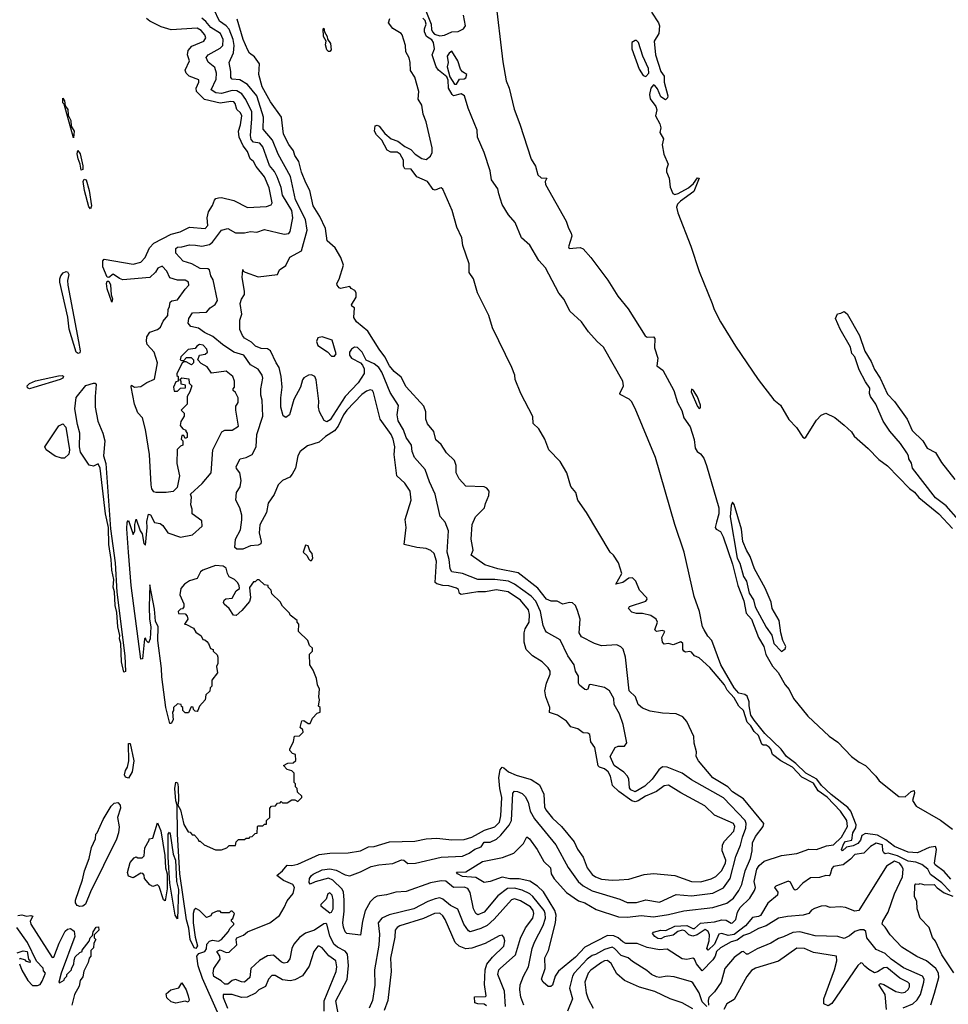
# Model space of a CAD drawing. Extents: x 2029826 to 2248070, y 228728 to 402406.
# Tile 109 of 256: x 2058501 to 2064589, y 360940 to 367395. Entities that reach past the tile are written whole.
import ezdxf

# ---------------------------------------------------------------- set-up
doc = ezdxf.new("R2010")
doc.units = 0

msp = doc.modelspace()

# ---------------------------------------------------------------- linework, layer by layer
at = {"layer": '0CON10XD'}
for points in [[(2061618.7, 367545), (2061668, 367118), (2061690.8, 366995), (2061709.8, 366945), (2061741.7, 366808.3), (2061780.4, 366710.4), (2061855, 366481.1), (2061883, 366435), (2061898.9, 366378.9), (2061918.9, 366358.9), (2061957, 366357), (2061947, 366335), (2061948.3, 366315), (2062082.8, 366075), (2062098, 366028), (2062116.6, 365995), (2062121.1, 365975), (2062099.2, 365905), (2062103.8, 365895), (2062175, 365902.5), (2062195, 365893.2), (2062245.1, 365835.1), (2062356.3, 365686.3), (2062422.8, 365582.8), (2062490.4, 365500.4), (2062602, 365322), (2062615, 365314.1), (2062655, 365315.3), (2062665.2, 365305.2), (2062663.4, 365243.4), (2062684.6, 365175), (2062678.8, 365125), (2062717.3, 365097.3), (2062788.6, 364965), (2062812.7, 364885), (2062842.8, 364832.8), (2062855, 364784.2), (2062895.6, 364725), (2062922, 364642), (2062930, 364585), (2062941.9, 364565), (2062965, 364548), (2062985, 364521.4), (2063002.9, 364472.9), (2063083.7, 364195), (2063084.2, 364155), (2063069.1, 364100.9), (2063060, 364065), (2063066, 364055), (2063095, 364039.8), (2063112.3, 364005), (2063175, 363825.8), (2063209.6, 363685), (2063248.7, 363585), (2063264.1, 363505), (2063299, 363465), (2063345, 363345.2), (2063379.4, 363285), (2063393.5, 363233.5), (2063437.2, 363157.2), (2063473.6, 363115), (2063519.6, 363035), (2063545, 363003.8), (2063573.7, 362943.7), (2063668.8, 362828.8), (2063808.3, 362698.3), (2063865, 362659), (2063954, 362565), (2064005, 362526.5), (2064045, 362505.8), (2064114.5, 362434.5), (2064135, 362405.6), (2064265, 362302.1), (2064305, 362299.2), (2064345, 362334.1), (2064365, 362342.5), (2064367.9, 362325), (2064354.2, 362275), (2064378.9, 362238.9), (2064537.6, 362147.6), (2064615, 362088.3)], [(2062844.4, 362455), (2062745, 362494.3), (2062715, 362496), (2062692, 362478), (2062648.2, 362415), (2062599.5, 362370.5), (2062535, 362332.5), (2062506.4, 362345), (2062499.5, 362359.5), (2062495.3, 362415), (2062485.9, 362435), (2062460.9, 362460.9), (2062398.9, 362505), (2062371.4, 362565), (2062405, 362624.3), (2062425, 362632.2), (2062465, 362632.5), (2062480.8, 362655), (2062458.2, 362775), (2062432.8, 362845), (2062399.3, 362905), (2062397, 362945), (2062367.4, 362995), (2062335, 363017.2), (2062242.5, 363037.5), (2062233.3, 363035), (2062225, 363006.2), (2062215, 363000.9), (2062205, 363002.9), (2062171.4, 363031.4), (2062164.7, 363045), (2062165, 363091.2), (2062144.1, 363124.1), (2062136.2, 363165), (2062094.1, 363225), (2062045, 363329.2), (2061955, 363380.6), (2061945, 363392), (2061933.3, 363423.3), (2061916.1, 363515), (2061885, 363582.1), (2061855, 363616.5), (2061745, 363694.7), (2061705, 363713.4), (2061615, 363724.9), (2061505, 363723.9), (2061405, 363763.2), (2061335, 363775.5), (2061324.2, 363795), (2061317.7, 363855), (2061303.4, 363905), (2061313.3, 364045), (2061289.7, 364099.7), (2061257.8, 364137.8), (2061224, 364284), (2061188.2, 364365), (2061158.9, 364445), (2061089.4, 364525), (2061073.5, 364565), (2061068.7, 364605), (2061035, 364655.5), (2061016.8, 364706.8), (2060983.1, 364765), (2060976.7, 364805), (2060984.5, 364865), (2060930.5, 364950.5), (2060875.9, 365085), (2060855, 365113.8), (2060825, 365138.1), (2060772, 365162), (2060745.4, 365215), (2060715.2, 365245.2), (2060695, 365247.7), (2060675.5, 365235), (2060663.1, 365215), (2060662.9, 365195), (2060675.8, 365175), (2060734.5, 365144.5), (2060749.1, 365129.1), (2060759.5, 365105), (2060758.5, 365075), (2060720.4, 365015), (2060635.2, 364925), (2060537.4, 364772.6), (2060515, 364759.4), (2060497, 364767), (2060467.4, 364825), (2060460, 364855), (2060461.8, 364895), (2060444.1, 365034.1), (2060435, 365055.6), (2060415, 365066.7), (2060395, 365064), (2060365, 365046.9), (2060355.4, 365034.6), (2060342.9, 364985), (2060299.3, 364905), (2060270.5, 364805), (2060245, 364787.5), (2060227.9, 364797.9), (2060212.1, 364855), (2060212.2, 364915), (2060221.8, 364985), (2060216, 365055), (2060202.7, 365115), (2060182.1, 365145), (2060144.6, 365224.6), (2060125, 365236.9), (2060085, 365238.8), (2060046.7, 365255), (2060021.2, 365281.2), (2059975, 365308), (2059960.8, 365325), (2059944.4, 365364.4), (2059944.2, 365425.8), (2059958, 365465), (2059947.5, 365535), (2059955, 365562.5), (2059975.8, 365594.2), (2059975.8, 365615.8), (2059958.9, 365705), (2059963, 365757), (2059966.7, 365746.7), (2059979.5, 365739.5), (2060065, 365709.6), (2060191.2, 365725), (2060204.8, 365755.2), (2060245, 365784.4), (2060271.9, 365838.1), (2060349.5, 365880.5), (2060385.2, 366015), (2060374.4, 366085), (2060309.5, 366215), (2060276.8, 366366.8), (2060195, 366513.1), (2060158, 366605), (2060096.4, 366676.4), (2060098.9, 366755), (2060079.4, 366819.4), (2060055, 366896.8), (2059995, 366970.2), (2059945, 366999.8), (2059895, 367004.1), (2059885.4, 367015), (2059885.2, 367055), (2059874.2, 367115), (2059902.6, 367177.4), (2059907.4, 367225), (2059901.4, 367265), (2059875, 367333.2), (2059855.5, 367355.5), (2059811.9, 367385), (2059773.5, 367463.5)], [(2061159.2, 367465), (2061199.7, 367365), (2061199.8, 367329.8), (2061206.4, 367315), (2061221.1, 367301.1), (2061255, 367289.2), (2061285, 367293.3), (2061334.8, 367314.8), (2061375, 367316.5), (2061410, 367335), (2061423.8, 367355), (2061411.2, 367425)], [(2062642.7, 367445), (2062689.2, 367375), (2062695.3, 367355), (2062691.9, 367305), (2062660, 367255), (2062670, 367165), (2062704.5, 367054.5), (2062726.2, 367025), (2062726, 366985), (2062750, 366895), (2062748.3, 366881.7), (2062735, 366870), (2062705, 366890), (2062682.4, 366942.4), (2062665, 366963.8), (2062655, 366968.8), (2062639.2, 366945), (2062630.9, 366905), (2062634.5, 366875.5), (2062671.5, 366825), (2062677.5, 366805), (2062670, 366765), (2062698.3, 366711.7), (2062704.2, 366685), (2062697.5, 366655), (2062722.5, 366615), (2062713.1, 366575), (2062723.1, 366513.1), (2062751.3, 366448.7), (2062740.9, 366415), (2062742.3, 366397.7), (2062758.2, 366355), (2062765, 366298), (2062782.1, 366255), (2062795, 366249.7), (2062816.7, 366255), (2062885, 366292), (2062918.3, 366321.7), (2062945, 366358.1), (2062956.3, 366356.3), (2062921.2, 366268.8), (2062833.1, 366205), (2062814.2, 366185), (2062807.5, 366165), (2062815, 366128.6), (2062900.5, 365910.5), (2062954.9, 365744.9), (2063041.6, 365535), (2063054, 365495), (2063095.2, 365415), (2063194.5, 365254.5), (2063341.6, 365035), (2063445, 364903.5), (2063488, 364868), (2063543.2, 364773.2), (2063592.4, 364722.4), (2063635, 364658.6), (2063645, 364652.2), (2063655, 364658.9), (2063725, 364768.8), (2063755, 364801.5), (2063785, 364815.6), (2063845, 364787.7), (2063906.8, 364736.8), (2063953.1, 364693.1), (2063972.5, 364665), (2064062.9, 364582.9), (2064132.5, 364512.5), (2064189.4, 364469.4), (2064335, 364320.9), (2064367.1, 364297.1), (2064395, 364262.7), (2064525.5, 364155.5), (2064615, 364059.4)], [(2059926.7, 364873.3), (2059932.5, 364885), (2059932.5, 364915), (2059915, 364950), (2059900, 364965), (2059900, 364975), (2059910, 364985), (2059910, 365025), (2059897.5, 365055), (2059855, 365090), (2059758.3, 365078.3), (2059729.3, 365119.3), (2059690.7, 365140.7), (2059670, 365165), (2059680, 365195), (2059717, 365203), (2059732.5, 365215), (2059728.8, 365235), (2059705, 365261.2), (2059680, 365265), (2059662.5, 365255), (2059651.7, 365238.3), (2059605, 365233.3), (2059557.5, 365185), (2059553.3, 365165), (2059565, 365160), (2059578.3, 365161.7), (2059595, 365180), (2059625, 365180), (2059640, 365165), (2059640, 365145), (2059627, 365133), (2059591.7, 365151.7), (2059578.3, 365151.7), (2059567, 365143), (2059532.5, 365075), (2059532.5, 365062.5), (2059540, 365055), (2059540, 365025), (2059525, 365020), (2059510, 364985), (2059515, 364960), (2059535, 364960), (2059555, 364980), (2059588.3, 364981.7), (2059588.3, 364998.3), (2059560, 365005), (2059560, 365025), (2059550, 365035), (2059565, 365047.5), (2059610, 365040), (2059612.5, 365012.5), (2059630, 364995), (2059617.5, 364955), (2059600, 364925), (2059600, 364875), (2059560, 364835), (2059580, 364815), (2059580, 364795), (2059558.3, 364761.7), (2059552.5, 364735), (2059571.7, 364711.7), (2059590, 364705), (2059590, 364695), (2059600, 364685), (2059600, 364655), (2059585, 364650), (2059578.3, 364668.3), (2059565, 364670), (2059560, 364645), (2059570, 364635), (2059570, 364605), (2059555, 364600), (2059533.6, 364576.4), (2059531.1, 364485), (2059548.2, 364405), (2059533, 364327), (2059508.4, 364301.6), (2059462.5, 364295), (2059395, 364294.7), (2059380.6, 364300.6), (2059368.5, 364318.5), (2059362.5, 364345), (2059353.2, 364545), (2059325, 364708.8), (2059306.2, 364785), (2059275, 364816.7), (2059255, 364873.3), (2059232.4, 364987.6), (2059235, 365000), (2059255, 364986.7), (2059295, 364990), (2059335, 365016.2), (2059385, 365037.5), (2059405.5, 365145), (2059383.3, 365215), (2059337.3, 365265), (2059331.7, 365288.3), (2059334.5, 365315.5), (2059354.4, 365345.6), (2059405, 365363.3), (2059425, 365380), (2059442.5, 365417.5), (2059471.5, 365455), (2059474.5, 365495), (2059484.3, 365515), (2059487.5, 365542.5), (2059499.1, 365550.9), (2059535, 365557.5), (2059585, 365627.5), (2059610, 365655), (2059606.9, 365675), (2059586.6, 365686.6), (2059535, 365686.4), (2059485, 365703.1), (2059465, 365745.7), (2059435, 365780), (2059406.9, 365765), (2059391.3, 365738.7), (2059355, 365704.4), (2059178.5, 365688.5), (2059155, 365697.9), (2059115, 365726.5), (2059085, 365703.8), (2059075, 365707.1), (2059045.7, 365775), (2059046.1, 365813.9), (2059055, 365826), (2059245, 365791.8), (2059295, 365804.5), (2059322.9, 365835), (2059351.2, 365898.8), (2059380.1, 365929.9), (2059495, 365988.2), (2059553.8, 366005), (2059615, 366035.7), (2059716.7, 366025), (2059735.7, 366045), (2059730, 366095), (2059738.9, 366135), (2059765, 366176), (2059778, 366212), (2059787.4, 366222.6), (2059805, 366228.1), (2059825, 366228.9), (2059905, 366208.9), (2059995, 366164.4), (2060119.3, 366170.7), (2060149.5, 366180.5), (2060155.4, 366195), (2060136.4, 366293.6), (2060105.3, 366365), (2060052.3, 366432.3), (2060034.4, 366465), (2060013.2, 366483.2), (2059995, 366531.4), (2059967.3, 366567.3), (2059940.3, 366625), (2059936.4, 366665), (2059949.2, 366705), (2059957.1, 366765), (2059949.5, 366785), (2059925.6, 366805.6), (2059913.6, 366845), (2059905, 366855.4), (2059885, 366859.3), (2059815, 366846.7), (2059712.1, 366872.1), (2059660.9, 366925), (2059659.1, 366945), (2059676.4, 366985), (2059675, 367001.2), (2059612.9, 367025), (2059593.6, 367043.6), (2059585.5, 367065), (2059614.4, 367125), (2059601.1, 367165), (2059606.2, 367193.8), (2059629.2, 367220.8), (2059708.1, 367255), (2059720.9, 367275), (2059714.6, 367295), (2059690.8, 367325), (2059665, 367340), (2059495, 367328.5), (2059428.2, 367348.2), (2059354.3, 367384.3), (2059333.1, 367403.1)], [(2061815, 363401.9), (2061840, 363445), (2061843.4, 363495), (2061836.7, 363525), (2061785, 363590), (2061703.5, 363643.5), (2061625, 363657.9), (2061555, 363644), (2061505, 363643.7), (2061395, 363626.1), (2061385, 363633.3), (2061378.5, 363658.5), (2061365, 363668.6), (2061315, 363683.2), (2061275, 363685.3), (2061236.1, 363696.1), (2061225.6, 363705), (2061234.1, 363845), (2061219.2, 363895), (2061195.6, 363915), (2061165, 363928.9), (2061105, 363934.6), (2061022.5, 363955), (2061035.8, 364065), (2061027.9, 364117.9), (2061066.6, 364245), (2061060.3, 364305), (2061025.6, 364355.6), (2060974.3, 364405), (2060956.2, 364545), (2060959.5, 364595), (2060950.6, 364645), (2060935.7, 364675.7), (2060864.3, 364775), (2060821.1, 364951.1), (2060814.2, 364964.2), (2060798.1, 364968.1), (2060775, 364959.4), (2060745, 364937.2), (2060645, 364835.2), (2060624, 364805), (2060589.7, 364730.3), (2060565, 364698.8), (2060505, 364663.1), (2060465.2, 364624.8), (2060388.4, 364601.6), (2060340, 364565), (2060324.7, 364535), (2060308.6, 364455), (2060288.4, 364415), (2060272.9, 364395), (2060225, 364373), (2060196.1, 364345), (2060168.5, 364281.5), (2060130.8, 364225), (2060118.2, 364165), (2060076.2, 364083.8), (2060071.7, 364031.7), (2060084.4, 363975), (2060081.4, 363958.6), (2060065, 363950), (2060013.5, 363946.5), (2059965, 363923.8), (2059925, 363924.5), (2059910.8, 363935), (2059915, 363990), (2059949.7, 364050.3), (2059957.7, 364115), (2059956.9, 364146.9), (2059944, 364195), (2059918, 364245), (2059922.2, 364295), (2059947.5, 364332.5), (2059953.4, 364375), (2059943.9, 364423.9), (2059922.3, 364452.3), (2059920.2, 364465), (2059946.5, 364515), (2059986, 364525), (2060025.6, 364545), (2060051, 364595), (2060056, 364675), (2060095.2, 364795), (2060089.9, 364899.9), (2060082.3, 364932.3), (2060082.1, 364975), (2060095.7, 365045.7), (2060091.4, 365065), (2060065, 365103.1), (2060015, 365131.5), (2059970, 365195), (2059905, 365215.7), (2059830.5, 365265), (2059767.5, 365317.5), (2059712.7, 365345), (2059673.2, 365373.2), (2059623.3, 365383.3), (2059606.6, 365405), (2059610.8, 365435), (2059635, 365472.9), (2059725, 365478.6), (2059749.4, 365505), (2059782.4, 365527.6), (2059798.7, 365555), (2059770.1, 365690.1), (2059754.5, 365715), (2059744.6, 365754.6), (2059735, 365761.1), (2059685, 365764.6), (2059630, 365795), (2059572.4, 365812.4), (2059524.6, 365865), (2059524.5, 365895), (2059535, 365904.4), (2059564.7, 365905.3), (2059615, 365919.7), (2059653.2, 365916.8), (2059695, 365910.3), (2059745, 365920.8), (2059765, 365936.4), (2059825, 366014.7), (2059865, 366026.2), (2059915, 365996.9), (2059975, 365997.5), (2060015, 366006.4), (2060055, 366001.9), (2060105, 366020), (2060235, 365988.7), (2060265, 365992.7), (2060274.7, 366005.3), (2060291.7, 366095), (2060286.1, 366145), (2060224.8, 366245), (2060215.2, 366295), (2060189.8, 366365), (2060170.7, 366400.7), (2060139.7, 366439.7), (2060095, 366560.9), (2060076.3, 366586.3), (2060035, 366591.7), (2060019.6, 366609.6), (2060014.5, 366635), (2060024.1, 366745), (2060022, 366792), (2059982.7, 366872.7), (2059958.4, 366908.4), (2059925, 366927.9), (2059895, 366929.9), (2059825, 366911.4), (2059786.2, 366916.2), (2059755.5, 366935), (2059789.8, 367005), (2059792.2, 367045), (2059781.3, 367081.3), (2059736.7, 367116.7), (2059723.9, 367146.1), (2059736.9, 367165), (2059815, 367208.6), (2059832.4, 367225), (2059836, 367265), (2059816.6, 367305), (2059753.7, 367343.7), (2059722.4, 367382.4), (2059694.5, 367404.5)], [(2060568.6, 365898.6), (2060516.9, 365945), (2060505.4, 366025), (2060468.4, 366105), (2060424.7, 366175), (2060403.9, 366275), (2060376.7, 366325), (2060349.2, 366395), (2060331.2, 366465), (2060303.9, 366503.9), (2060296, 366536), (2060265, 366576.7), (2060230.8, 366645), (2060217.3, 366755), (2060145, 366856.5), (2060091.1, 366955), (2060069.1, 367035), (2060073.3, 367105), (2060041.1, 367151.1), (2060008.1, 367175), (2059996.2, 367195), (2059966.3, 367265), (2059927.9, 367397.9)], [(2064599.7, 361679.7), (2064546.9, 361736.9), (2064471.5, 361791.5), (2064453.6, 361825), (2064415, 361855.7), (2064375, 361872.7), (2064325, 361878.4), (2064255, 361913.4), (2064195, 361930), (2064175, 361926.9), (2064165, 361932.1), (2064159, 361945), (2064157.5, 361985), (2064115, 361996.5), (2064077.7, 361975), (2064035, 361929.7), (2063975, 361922.9), (2063948.4, 361891.6), (2063899.2, 361855), (2063836.1, 361843.9), (2063825, 361830.9), (2063815, 361791.1), (2063806.9, 361783.1), (2063785, 361785.3), (2063745, 361772.2), (2063685, 361770), (2063635, 361733.2), (2063595, 361692.2), (2063585, 361688.7), (2063575.2, 361695.2), (2063555, 361741.2), (2063538.1, 361748.1), (2063458.6, 361715), (2063449.2, 361705), (2063472, 361675), (2063468, 361655), (2063406.6, 361603.4), (2063358.1, 361521.9), (2063345, 361514.6), (2063305, 361509.4), (2063258.6, 361455), (2063185, 361397), (2063145, 361391.8), (2063105, 361404.8), (2063085, 361398.7), (2063055, 361333.8), (2063015, 361295.5), (2063005.5, 361305), (2063021.7, 361355), (2063023, 361395), (2063015, 361418.1), (2062995, 361431.2), (2062943.1, 361395), (2062915, 361385.9), (2062887.1, 361395), (2062861.1, 361421.1), (2062845, 361426), (2062815, 361417.8), (2062785, 361393.7), (2062727.3, 361382.7), (2062705, 361370), (2062685, 361371.6), (2062663.8, 361385), (2062650.6, 361405), (2062655, 361412), (2062705, 361425.9), (2062737.3, 361422.7), (2062795, 361451.3), (2062875, 361456), (2062915, 361435.9), (2062925, 361436.7), (2062965, 361471.7), (2063055, 361481.4), (2063105, 361494.6), (2063131.9, 361491.9), (2063165, 361472.8), (2063175, 361473.9), (2063196, 361495), (2063207.1, 361545), (2063224.9, 361575.1), (2063287.2, 361635), (2063317.3, 361685), (2063324, 361705), (2063316, 361745), (2063333.7, 361825), (2063349.8, 361850.2), (2063381.9, 361878.1), (2063495, 361916.1), (2063595, 361928.4), (2063675, 361957.2), (2063725.6, 361954.4), (2063790.9, 361979.1), (2063835, 361986.4), (2063888.2, 362035), (2063927.4, 362105), (2063922.6, 362145), (2063882.4, 362205), (2063795, 362296.8), (2063735, 362338.3), (2063705, 362389), (2063628.2, 362428.2), (2063568, 362495), (2063490.7, 362535), (2063436.5, 362576.5), (2063425, 362612.1), (2063414.3, 362625), (2063395, 362637.7), (2063375, 362638.5), (2063365.3, 362645.3), (2063345, 362701.4), (2063315, 362728.1), (2063294.8, 362765), (2063269, 362789), (2063246.9, 362865), (2063214.5, 362894.5), (2063185, 362949.1), (2063138.6, 362998.6), (2063120.8, 363035), (2063025, 363148.5), (2062955, 363211.5), (2062924.8, 363224.8), (2062905, 363248.5), (2062895, 363253.8), (2062865, 363249.3), (2062854.8, 363254.8), (2062849.3, 363265), (2062848.2, 363305), (2062835.3, 363315.3), (2062785, 363296.8), (2062755, 363304.3), (2062725, 363300), (2062714.7, 363315), (2062710.8, 363345), (2062730, 363385), (2062715, 363391.5), (2062675, 363384.2), (2062664.2, 363395), (2062682.5, 363445), (2062674.2, 363465), (2062639.4, 363489.4), (2062585, 363500.9), (2062545, 363501.1), (2062515, 363511.8), (2062491.5, 363535), (2062498.3, 363548.3), (2062606.8, 363583.2), (2062614.4, 363595), (2062611.5, 363605), (2062565.3, 363655.3), (2062541.2, 363715), (2062517.5, 363735), (2062495, 363734.6), (2062455, 363705.4), (2062410, 363695), (2062448.5, 363765), (2062427.3, 363835), (2062393.8, 363885), (2062373.1, 363905), (2062216.8, 364165), (2062160.4, 364245), (2062146.2, 364295), (2062113.5, 364335), (2062088, 364425), (2062045, 364498.9), (2061970, 364575), (2061944, 364645), (2061905, 364712), (2061866.9, 364746.9), (2061865, 364793.3), (2061785.6, 364945), (2061748.8, 365035), (2061746.2, 365065), (2061727.3, 365115), (2061601.1, 365375), (2061576.1, 365455), (2061501.5, 365605), (2061476.7, 365695), (2061447.9, 365737.9), (2061447.3, 365795), (2061406.4, 365915), (2061399.6, 365965), (2061367.1, 366035), (2061335.5, 366145), (2061275, 366283.8), (2061265, 366292.9), (2061255, 366291.1), (2061225, 366277.6), (2061211.1, 366281.1), (2061174.7, 366335), (2061104.3, 366364.3), (2061067.3, 366415), (2061025, 366418), (2061017.7, 366435), (2061018.3, 366475), (2060995, 366512.9), (2060975, 366526.2), (2060935, 366526.1), (2060910.1, 366540.1), (2060874.3, 366605), (2060840.8, 366640.8), (2060827.6, 366665), (2060831.3, 366698.7), (2060845, 366704.4), (2060857.3, 366697.3), (2060895, 366647.9), (2060937.1, 366615), (2060979.5, 366599.5), (2061025, 366563.9), (2061064.3, 366544.3), (2061093.5, 366513.5), (2061136.9, 366485), (2061165, 366479.4), (2061195, 366499.2), (2061205.8, 366525), (2061204.7, 366554.7), (2061166, 366725), (2061145.6, 366775), (2061138.5, 366835), (2061114.3, 366875), (2061118.2, 366925), (2061091.4, 367018.6), (2061062.8, 367062.8), (2061061.5, 367115), (2061053.5, 367145), (2061031.8, 367185), (2061030, 367225), (2061007.8, 367295), (2061001.4, 367305), (2060947.6, 367337.6), (2060918.8, 367375), (2060926.6, 367403.4)], [(2064605, 361760.8), (2064561, 361811), (2064503.1, 361855), (2064498.2, 361865), (2064511.5, 361955), (2064504.2, 361974.2), (2064462.6, 361967.4), (2064386.2, 361933.8), (2064325, 361936.7), (2064236.5, 361975), (2064179.2, 362019.2), (2064125, 362048.4), (2064045, 362058.9), (2064022.6, 362047.4), (2064013, 362015), (2063995, 361993.9), (2063965, 361978.5), (2063920.4, 361969.6), (2063895, 361945.7), (2063887.8, 361955), (2063902.7, 361995), (2063915, 362006.2), (2063956.8, 362015), (2063962.6, 362065), (2063982.3, 362097.7), (2063985.6, 362115.6), (2063949.7, 362205), (2063930, 362230), (2063820.5, 362315), (2063757.6, 362375), (2063726.9, 362416.9), (2063655.5, 362455), (2063589.4, 362519.4), (2063527.6, 362565), (2063492.2, 362612.2), (2063385, 362714.3), (2063315, 362802.1), (2063295.1, 362835), (2063283, 362897), (2063283.8, 362923.8), (2063269.2, 362959.2), (2063255, 362970), (2063215, 362979.3), (2063185, 363014.4), (2063097.5, 363165), (2063039.3, 363325), (2063012.6, 363352.6), (2062988.5, 363395), (2062976.8, 363415), (2062958.1, 363515), (2062923.2, 363613.2), (2062858, 363905), (2062795.1, 364085), (2062668.8, 364525), (2062536.9, 364845), (2062512, 364892), (2062497.1, 364907.1), (2062438.6, 364938.6), (2062435.5, 364945), (2062460.2, 364995), (2062455, 365024.6), (2062328.5, 365248.5), (2062286.7, 365285), (2062229, 365349), (2062185, 365414.4), (2062107.3, 365485), (2062071.3, 365561.3), (2062035, 365601.4), (2061948.1, 365768.1), (2061905, 365817.1), (2061845, 365916.7), (2061791.6, 365965), (2061750.2, 366065), (2061705, 366115.8), (2061664.4, 366184.4), (2061642.4, 366252.4), (2061636, 366286), (2061595.1, 366345.1), (2061585, 366404.4), (2061546, 366525), (2061503.1, 366625), (2061500.9, 366670.9), (2061441.8, 366815), (2061416.8, 366896.8), (2061395, 366910), (2061345.9, 366895.9), (2061335.8, 366905), (2061313.3, 366945), (2061309.3, 366999.3), (2061301.4, 367021.4), (2061246.2, 367065), (2061231.6, 367085), (2061205.4, 367165), (2061220.6, 367205), (2061214.8, 367244.8), (2061203.2, 367263.2), (2061168.6, 367285), (2061154.7, 367314.7), (2061154.6, 367335), (2061166.4, 367365), (2061159.2, 367389.2), (2061145, 367404.6)], [(2060535, 367187.5), (2060525, 367187.5), (2060515, 367197.5), (2060505, 367230), (2060510, 367255), (2060493.8, 367285), (2060490, 367335), (2060495, 367340), (2060500, 367315), (2060517.5, 367285), (2060518.3, 367268.3), (2060539.3, 367239.3), (2060543, 367197), (2060535, 367187.5)], [(2062605, 367022.2), (2062624.6, 367045), (2062622.9, 367075), (2062585.2, 367155.2), (2062557.6, 367245), (2062545, 367258.8), (2062535, 367259.5), (2062514.1, 367245), (2062513.4, 367205), (2062561.7, 367071.7), (2062589.4, 367029.4), (2062605, 367022.2)], [(2061351.7, 366971.7), (2061365, 366972.5), (2061384.3, 367005.7), (2061415, 367006.7), (2061425.8, 367014.2), (2061433.3, 367035), (2061405, 367052.9), (2061390.7, 367070.7), (2061372.5, 367125), (2061335, 367188), (2061316, 367175), (2061304, 367155), (2061310, 367115), (2061304.3, 367085), (2061320.6, 367020.6), (2061351.7, 366971.7)], [(2058855, 366620), (2058792, 366842), (2058785, 366850), (2058785, 366880), (2058795, 366862.5), (2058800.5, 366830.5), (2058816.6, 366806.6), (2058820, 366770), (2058836.4, 366735), (2058838, 366698), (2058858.2, 366665), (2058855, 366620)], [(2058905, 366408.8), (2058898.6, 366448.6), (2058885, 366483.8), (2058879.1, 366515), (2058882.5, 366537.5), (2058898.5, 366515), (2058916.2, 366436.2), (2058915, 366413.3), (2058905, 366408.8)], [(2058965, 366155.8), (2058955, 366168), (2058927.2, 366275), (2058917.5, 366335), (2058925, 366350), (2058936, 366345), (2058957.1, 366275), (2058971.8, 366175), (2058965, 366155.8)], [(2064473.2, 360936.8), (2064497, 361013), (2064526, 361115), (2064524.3, 361145), (2064507.4, 361175), (2064445, 361224.7), (2064382.9, 361252.9), (2064283.8, 361315), (2064206.7, 361395), (2064175, 361445.8), (2064155.7, 361465), (2064160.4, 361485), (2064195, 361544.4), (2064236.3, 361665), (2064287.8, 361775), (2064292.3, 361825), (2064284.8, 361845), (2064267.9, 361865), (2064235, 361879), (2064183, 361845), (2064001.4, 361555), (2063975, 361550.9), (2063915, 361575.5), (2063881.7, 361578.3), (2063815, 361574.3), (2063784.4, 361584.4), (2063755, 361582.9), (2063711.9, 361568.1), (2063692.6, 361557.4), (2063673.8, 361536.2), (2063636.1, 361523.9), (2063535, 361516.1), (2063475, 361504.7), (2063395, 361454.1), (2063345, 361437.8), (2063286.2, 361403.8), (2063245, 361390.6), (2063205, 361360.3), (2063165, 361348.8), (2063095, 361309.3), (2063070, 361285), (2063060.7, 361255), (2063045, 361231.6), (2062975, 361160), (2062938.8, 361205), (2062925, 361235.8), (2062915, 361241.4), (2062875, 361233.8), (2062845, 361237.9), (2062745, 361301.6), (2062695, 361297.1), (2062615, 361313.2), (2062548.6, 361338.6), (2062475, 361339.5), (2062455, 361348.6), (2062425.5, 361375.5), (2062395, 361389), (2062355, 361391.9), (2062205.7, 361314.3), (2062145, 361249.6), (2062032.9, 361157.1), (2062012.2, 361125), (2061994.4, 361065.6), (2061982.9, 361057.1), (2061965, 361055.8), (2061932.5, 361085), (2061922.5, 361105), (2061945.3, 361175), (2061944, 361245), (2061967, 361293), (2062012.8, 361475), (2062018.8, 361525), (2062008.8, 361555), (2061935, 361676.6), (2061895.4, 361715), (2061845, 361747.5), (2061775, 361763.2), (2061715, 361763.2), (2061665, 361772.7), (2061585.4, 361744.6), (2061545, 361737.5), (2061491.7, 361771.7), (2061405, 361776.9), (2061371.1, 361795), (2061363.8, 361806.2), (2061425, 361807.7), (2061536.2, 361875), (2061666.6, 361903.4), (2061740.1, 361929.9), (2061802.9, 361995), (2061825, 362038.1), (2061842.5, 362025), (2061894.5, 361955), (2061936.5, 361875), (2061980, 361835), (2061985.3, 361795), (2062005, 361761.5), (2062085, 361672.9), (2062165, 361618.2), (2062205.2, 361605.2), (2062281, 361561), (2062426.6, 361513.4), (2062485, 361510.5), (2062575, 361521.2), (2062655, 361513.8), (2062755, 361528.9), (2062855, 361552.5), (2063045.2, 361574.8), (2063136.8, 361603.2), (2063180.7, 361635), (2063216.4, 361685), (2063234.8, 361725.2), (2063257.3, 361815), (2063291.9, 361895), (2063303.2, 361945), (2063305, 361999.5), (2063325, 362040.9), (2063375.6, 362105), (2063379.5, 362125), (2063247.1, 362287.1), (2063175, 362333.5), (2063143.8, 362365), (2063045, 362424.6), (2062950.6, 362535), (2062935.7, 362565), (2062936.9, 362595), (2062922.7, 362652.7), (2062921.2, 362695), (2062875, 362793.8), (2062847.5, 362825), (2062805, 362844.6), (2062715, 362847.8), (2062635, 362862.1), (2062585, 362881.1), (2062555.7, 362905), (2062538.9, 362955), (2062495.6, 362995), (2062473.1, 363215), (2062457.4, 363267.4), (2062443, 363283), (2062415, 363296.5), (2062315, 363289.5), (2062268.8, 363305), (2062185, 363348), (2062168.1, 363375), (2062175.4, 363465), (2062158, 363522), (2062145.5, 363555), (2062125, 363571.1), (2062105, 363573.3), (2062062.7, 363562.7), (2062025, 363582.5), (2061985, 363582.5), (2061955, 363595.5), (2061898.6, 363668.6), (2061769.2, 363769.2), (2061635.2, 363795.2), (2061550.3, 363820.3), (2061460, 363885), (2061472.9, 363917.1), (2061461.1, 363988.9), (2061467.5, 364085), (2061488.6, 364135), (2061547.5, 364195), (2061554, 364224), (2061577.5, 364275), (2061578, 364305), (2061564.4, 364324.4), (2061545, 364331.4), (2061425, 364336), (2061381.9, 364385), (2061363.3, 364425), (2061362.5, 364472.5), (2061352.5, 364505), (2061299.4, 364555), (2061265, 364610), (2061230, 364640), (2061215.7, 364695), (2061174.4, 364745), (2061163.5, 364775), (2061164.4, 364825), (2061150.2, 364860.2), (2061035, 364989.1), (2061001.2, 365051.2), (2060955, 365087.5), (2060925, 365124.7), (2060895.2, 365185.2), (2060857.3, 365235), (2060783.5, 365353.5), (2060710, 365415), (2060691.7, 365441.7), (2060696.2, 365505), (2060677.5, 365517.5), (2060676.7, 365525), (2060706.7, 365575), (2060706.7, 365605), (2060699.3, 365619.3), (2060675, 365632.5), (2060665, 365646.7), (2060605, 365633.3), (2060595, 365637.5), (2060583.3, 365655), (2060580, 365665), (2060596.4, 365693.6), (2060623.5, 365785), (2060606, 365836), (2060568.6, 365898.6)], [(2058885, 365206.1), (2058870.9, 365215), (2058826.5, 365366.5), (2058816.4, 365445), (2058765.2, 365675), (2058763.5, 365695), (2058770, 365715), (2058786.8, 365735), (2058805, 365744.7), (2058815, 365741.8), (2058823.8, 365725), (2058815.2, 365685), (2058816.1, 365655), (2058887.8, 365285), (2058898.1, 365225), (2058895, 365210.9), (2058885, 365206.1)], [(2059105, 365543.8), (2059075, 365631.2), (2059070.4, 365665), (2059075, 365680), (2059085, 365680.8), (2059096.9, 365656.9), (2059100.9, 365590.9), (2059109.4, 365565), (2059105, 365543.8)], [(2064656.2, 364115), (2064575, 364208.8), (2064505, 364260), (2064353.3, 364455), (2064347, 364487), (2064330, 364515), (2064327.5, 364535), (2064316.1, 364556.1), (2064275, 364617.5), (2064205, 364697.5), (2064162.3, 364762.3), (2064113.6, 364873.6), (2064077.5, 364925), (2064072.5, 364945), (2064075, 364980), (2064045, 365020), (2064005, 365100), (2063976.7, 365185), (2063956.1, 365206.1), (2063947.7, 365247.7), (2063880, 365365), (2063850, 365435), (2063863, 365467), (2063885, 365470), (2063905, 365482.5), (2063925, 365467.5), (2064005.8, 365325), (2064042.1, 365222.1), (2064083.8, 365155), (2064105, 365102.5), (2064142.5, 365045), (2064189.3, 364939.3), (2064235, 364892.5), (2064318, 364775), (2064351.2, 364701.2), (2064422.5, 364635), (2064450, 364585), (2064505, 364557.5), (2064545, 364492.5), (2064630.7, 364380.7)], [(2060545, 365188), (2060565, 365190), (2060575.8, 365205), (2060549.5, 365295), (2060485, 365316.1), (2060455, 365308.5), (2060446.5, 365285), (2060455, 365259.4), (2060518.2, 365218.2), (2060545, 365188)], [(2058565, 364975.5), (2058551.9, 364981.9), (2058550, 364995), (2058565, 365010.4), (2058605, 365026.7), (2058755, 365061.1), (2058782.4, 365062.4), (2058789.5, 365055), (2058785.2, 365044.8), (2058766, 365035), (2058595, 364982.9), (2058565, 364975.5)], [(2059185, 363117.5), (2059169.1, 363185), (2059163.3, 363305), (2059155.8, 363335), (2059158.8, 363358.8), (2059145.6, 363415), (2059138.9, 363508.9), (2059126.5, 363555), (2059123.8, 363645), (2059113.8, 363675), (2059119.4, 363725), (2059105.5, 363785), (2059102, 363855), (2059085.5, 363955), (2059082.7, 364065), (2059062.9, 364155), (2059029.3, 364455), (2059015, 364482.5), (2058985, 364468.5), (2058957.1, 364475), (2058899.5, 364559.5), (2058892.5, 364595), (2058895.4, 364685), (2058880.8, 364740.8), (2058862.8, 364842.8), (2058871.8, 364918.2), (2058934.1, 364995.9), (2058985, 365011.4), (2058995, 365012), (2059002.9, 365002.9), (2058995.4, 364925.4), (2058996.8, 364855), (2059013.9, 364763.9), (2059046.8, 364685), (2059059.2, 364635), (2059051.5, 364535), (2059065.2, 364485), (2059097.3, 364057.3), (2059126.8, 363835), (2059138.8, 363641.2), (2059190.8, 363225), (2059195, 363122.5), (2059185, 363117.5)], [(2062955, 364846.2), (2062965, 364850), (2062965, 364867.5), (2062945, 364923.3), (2062918, 364965), (2062905, 364973.3), (2062903.8, 364955), (2062945, 364860), (2062955, 364846.2)], [(2059798.9, 360888.9), (2059699.5, 361109.5), (2059671.8, 361191.7), (2059662.9, 361255), (2059675, 361273.8), (2059715.7, 361285), (2059725, 361302.5), (2059727.5, 361335), (2059745.7, 361354.3), (2059765, 361360.8), (2059805, 361354.2), (2059824.2, 361365), (2059867.5, 361415), (2059880.5, 361439.5), (2059905, 361462.5), (2059905, 361470), (2059890, 361485), (2059890, 361495), (2059898.3, 361501.7), (2059910, 361535), (2059895, 361550), (2059885, 361550), (2059875, 361540), (2059825, 361540), (2059815, 361550), (2059795, 361550), (2059760, 361535), (2059755, 361520), (2059725, 361510), (2059680, 361555), (2059655, 361567.5), (2059645, 361560), (2059638.8, 361535), (2059638, 361475), (2059650.6, 361380.6), (2059666.4, 361323.6), (2059655, 361306.7), (2059645, 361310), (2059619.4, 361365), (2059609.7, 361439.7), (2059594.6, 361494.6), (2059551.4, 361795), (2059535.4, 362055.4), (2059534, 362245), (2059524.6, 362274.6), (2059519.1, 362355), (2059525, 362396.7), (2059535, 362392.5), (2059541.1, 362365), (2059542.5, 362275), (2059537.5, 362245), (2059555.8, 362215), (2059578.3, 362118.3), (2059605, 362070), (2059618.3, 362068.3), (2059631.7, 362051.7), (2059645, 362050), (2059670, 362025), (2059675, 362010), (2059685, 362010), (2059710, 361985), (2059785, 361952.5), (2059825, 361952.5), (2059860, 361965), (2059875, 361980), (2059915, 361980), (2059920, 362005), (2059935, 362020), (2059975, 362020), (2059985, 362030), (2060005, 362030), (2060011.7, 362038.3), (2060025, 362040), (2060045, 362060), (2060058.3, 362061.7), (2060060, 362105), (2060065, 362110), (2060095, 362110), (2060105, 362120), (2060118.3, 362121.7), (2060120, 362145), (2060140, 362165), (2060140, 362225), (2060151.7, 362238.3), (2060178.3, 362241.7), (2060191.7, 362258.3), (2060208.3, 362261.7), (2060215, 362270), (2060225, 362260), (2060255, 362260), (2060285, 362280), (2060305, 362280), (2060325, 362270), (2060350, 362295), (2060350, 362305), (2060321.7, 362331.7), (2060320, 362355), (2060310, 362365), (2060310, 362385), (2060300, 362395), (2060300, 362455), (2060285, 362470), (2060255, 362480), (2060230, 362505), (2060258.3, 362521.7), (2060295, 362522.5), (2060311.7, 362538.3), (2060308.3, 362578.3), (2060290, 362585), (2060273, 362603), (2060273, 362613), (2060297, 362663), (2060301.7, 362698.3), (2060335, 362700), (2060360, 362725), (2060358.3, 362738.3), (2060340, 362755), (2060351.7, 362798.3), (2060365, 362800), (2060391.7, 362781.7), (2060405, 362780), (2060420, 362815), (2060451.7, 362848.3), (2060470, 362855), (2060470, 362885), (2060460, 362895), (2060467.5, 362935), (2060462.5, 362955), (2060467.5, 363005), (2060452.5, 363035), (2060446.4, 363076.4), (2060425, 363130), (2060402.5, 363165), (2060400, 363235), (2060420, 363255), (2060420, 363275), (2060401.7, 363291.7), (2060390, 363325), (2060330, 363385), (2060331.7, 363431.7), (2060320, 363445), (2060320, 363455), (2060275, 363490), (2060270, 363505), (2060225, 363550), (2060209.3, 363579.3), (2060155, 363630), (2060150, 363655), (2060130, 363675), (2060130, 363685), (2060105, 363690), (2060071.7, 363721.7), (2060058.3, 363721.7), (2060045, 363710), (2060035, 363710), (2060008.3, 363671.7), (2060014.7, 363605), (2060008.3, 363581.7), (2059958.5, 363521.5), (2059921.4, 363488.6), (2059901.9, 363491.9), (2059875, 363535.4), (2059842.2, 363562.2), (2059837.3, 363575), (2059840.7, 363589.3), (2059851.7, 363598.3), (2059893.1, 363603.1), (2059920.5, 363649.5), (2059942.5, 363665), (2059940, 363685), (2059930, 363705), (2059910, 363725), (2059875, 363742.5), (2059862.5, 363765), (2059855, 363800), (2059835, 363812.5), (2059785, 363815.8), (2059702.5, 363785), (2059687.5, 363775), (2059665, 363732.5), (2059615, 363716.7), (2059582.5, 363695), (2059557.5, 363665), (2059550, 363625), (2059577.5, 363565), (2059577.5, 363545), (2059568.3, 363531.7), (2059555, 363530), (2059540, 363515), (2059541.7, 363501.7), (2059585, 363500), (2059600, 363485), (2059602.5, 363465), (2059581.7, 363431.7), (2059595, 363430), (2059640, 363405), (2059655, 363380), (2059690, 363355), (2059701.7, 363331.7), (2059715, 363330), (2059728.3, 363318.3), (2059740, 363305), (2059751.7, 363271.7), (2059770, 363265), (2059770, 363255), (2059795, 363230), (2059800, 363215), (2059800, 363175), (2059792.5, 363155), (2059797, 363113), (2059760, 363065), (2059760, 363025), (2059750, 363015), (2059747, 362993), (2059721.2, 362968.8), (2059717.5, 362935), (2059680, 362895), (2059670, 362865), (2059665, 362860), (2059651.7, 362861.7), (2059641.7, 362871.7), (2059638.3, 362888.3), (2059625, 362890), (2059608.3, 362851.7), (2059585, 362850), (2059570, 362865), (2059570, 362885), (2059561.7, 362891.7), (2059560, 362905), (2059535, 362910), (2059510, 362885), (2059510, 362865), (2059503.3, 362855), (2059506.7, 362805), (2059495, 362780), (2059485, 362780), (2059460, 362885), (2059433.8, 363086.2), (2059431.7, 363141.7), (2059407.1, 363325), (2059408.8, 363415), (2059391.3, 363451.3), (2059385, 363530), (2059355, 363690), (2059349.2, 363545), (2059351.2, 363465), (2059360.8, 363415), (2059356.2, 363335), (2059345, 363310), (2059331.7, 363321.7), (2059325, 363340), (2059320, 363335), (2059306, 363205), (2059295, 363202.5), (2059231.1, 363685), (2059214.7, 363905), (2059203.1, 364056.9), (2059205, 364100), (2059215, 364112.5), (2059245, 364020), (2059256.4, 364043.6), (2059256.7, 364085), (2059265, 364120), (2059291.2, 364045), (2059304.1, 364024.1), (2059315, 363960), (2059325, 363950), (2059336.9, 364065), (2059334.5, 364105.5), (2059345, 364153.3), (2059357.9, 364147.9), (2059385, 364097.5), (2059421.7, 364091.7), (2059439.3, 364079.3), (2059471.7, 364031.7), (2059555, 364003.3), (2059635, 364018.1), (2059697.5, 364075), (2059695, 364110), (2059632.5, 364155), (2059632.5, 364185), (2059622.5, 364215), (2059627.5, 364265), (2059620, 364285), (2059697.5, 364355), (2059757.5, 364425), (2059767.5, 364575), (2059827, 364693), (2059845, 364703.3), (2059895, 364703.3), (2059935, 364730), (2059917.5, 364835), (2059918.3, 364861.7), (2059926.7, 364873.3)], [(2058775, 364519.6), (2058732.9, 364532.9), (2058675.7, 364575), (2058665.7, 364595), (2058758.2, 364731.8), (2058785, 364745.8), (2058802.9, 364722.9), (2058828.2, 364575), (2058822.6, 364547.4), (2058795, 364520.5), (2058775, 364519.6)], [(2063495, 363252.5), (2063519.3, 363270.7), (2063523.8, 363285), (2063503.8, 363325), (2063490, 363375), (2063480, 363455), (2063433.8, 363535), (2063427, 363577), (2063389.1, 363669.1), (2063318.8, 363795), (2063290, 363875), (2063265, 363916.7), (2063241.4, 363975), (2063232.9, 364055), (2063185, 364217.5), (2063175, 364232.5), (2063165, 364210), (2063158.9, 364135), (2063205.3, 363865), (2063221.9, 363831.9), (2063246.8, 363745), (2063266.1, 363715), (2063282.9, 363635), (2063312, 363592), (2063322.2, 363545), (2063395, 363411.9), (2063430.9, 363360.9), (2063445.7, 363305), (2063495, 363252.5)], [(2060415, 363850), (2060422.5, 363865), (2060417.5, 363895), (2060403, 363913), (2060392.5, 363945), (2060375, 363950), (2060360, 363905), (2060385, 363880), (2060395, 363860), (2060405, 363850), (2060415, 363850)], [(2060592.3, 360855), (2060573.1, 360963.1), (2060647.3, 361102.7), (2060657.2, 361195), (2060649.3, 361269.3), (2060635, 361289), (2060583.6, 361315), (2060561.5, 361335), (2060535, 361388.2), (2060515.3, 361465.3), (2060509.1, 361469.1), (2060495, 361467.1), (2060434.3, 361425), (2060375.7, 361405.7), (2060335, 361378.2), (2060297.6, 361335), (2060284.2, 361305), (2060272.3, 361237.7), (2060255, 361213.8), (2060235, 361210), (2060216.9, 361216.9), (2060165, 361262.6), (2060125, 361258.3), (2060072.6, 361227.4), (2060016.1, 361175), (2060009.6, 361115), (2059974.1, 361085.9), (2059955, 361086.5), (2059915, 361101.9), (2059895, 361095.2), (2059865, 361072.5), (2059845, 361070.9), (2059822.8, 361092.8), (2059775, 361122.2), (2059769.2, 361145), (2059772.9, 361175), (2059816.4, 361235), (2059813.8, 361255), (2059794.2, 361285), (2059799.1, 361290.9), (2059815, 361295.9), (2059855, 361279.1), (2059875, 361281.3), (2059925, 361330.6), (2059919.5, 361365), (2059924.6, 361375.4), (2059967.9, 361392.1), (2059995, 361415.8), (2060140.8, 361475), (2060205, 361521.6), (2060235.3, 361575.3), (2060255, 361617.5), (2060295, 361665.9), (2060303.4, 361705), (2060290.9, 361725), (2060230.5, 361750.5), (2060187.7, 361785), (2060224.8, 361815), (2060255, 361852.9), (2060285, 361849.5), (2060325, 361858), (2060465, 361921.2), (2060535, 361930), (2060653.7, 361933.7), (2060735, 361945.9), (2060788.3, 361971.7), (2060825.3, 361974.7), (2060925, 362004.6), (2061091.7, 362008.3), (2061165, 362024.5), (2061235, 362028.5), (2061335, 362018.8), (2061415, 362020.2), (2061465.6, 362035), (2061509.8, 362060.2), (2061549.1, 362080.9), (2061616, 362104), (2061647.6, 362135), (2061655.7, 362175), (2061662.9, 362295), (2061649.7, 362355), (2061643.1, 362426.9), (2061652, 362478), (2061665, 362493.8), (2061675, 362491.2), (2061705, 362464.8), (2061755, 362442), (2061855, 362414.1), (2061908.2, 362378.3), (2061936.5, 362316.5), (2061941.8, 362235), (2061949.4, 362215), (2061995, 362160.4), (2062053.8, 362105), (2062136, 362006), (2062156.8, 361956.8), (2062195.3, 361905), (2062220.6, 361835), (2062255, 361790.7), (2062275.6, 361775.6), (2062315, 361761), (2062385, 361753.1), (2062430, 361755), (2062495, 361760.8), (2062595, 361790), (2062655, 361796.9), (2062795, 361784), (2062905, 361743.9), (2062966.4, 361743.6), (2063035, 361761.6), (2063065, 361776.9), (2063101.3, 361815), (2063128.8, 361865), (2063130, 361885), (2063107, 361947), (2063107.6, 361985), (2063120.6, 362009.4), (2063182.3, 362075), (2063189.6, 362105), (2063181.5, 362125), (2063055, 362178.9), (2062992, 362242), (2062835, 362325.4), (2062755, 362377.5), (2062725, 362372.4), (2062674.8, 362335), (2062645, 362321.8), (2062604.5, 362305.5), (2062556.5, 362273.5), (2062535, 362268.3), (2062515, 362274.8), (2062428.8, 362335), (2062386.7, 362375), (2062375.2, 362435), (2062358.8, 362465), (2062335, 362484.3), (2062302.5, 362495), (2062293.7, 362503.7), (2062272.5, 362622.5), (2062245, 362660), (2062238.4, 362708.4), (2062225, 362717.5), (2062195, 362720.5), (2062159.1, 362745), (2062115, 362758.6), (2062085, 362796.5), (2062026.3, 362836.3), (2061975, 362852.9), (2061977.1, 362885), (2061950.4, 362955), (2061944.6, 362995), (2061954.7, 363045.3), (2061979.4, 363105), (2061978.1, 363125), (2061966.5, 363146.5), (2061925.2, 363185.2), (2061863.8, 363225), (2061820.4, 363265), (2061808, 363315), (2061807.5, 363375), (2061815, 363401.9)], [(2059215, 362423.3), (2059195, 362430), (2059188.8, 362445), (2059195, 362472.5), (2059208.8, 362495), (2059216, 362535), (2059214.2, 362645), (2059215, 362650), (2059225, 362650), (2059250, 362535), (2059238.8, 362465), (2059215, 362423.3)], [(2061805, 360933.3), (2061786.6, 360986.6), (2061779.7, 361035), (2061782.5, 361067.5), (2061804.7, 361125), (2061837.7, 361185), (2061861, 361305), (2061875, 361346.7), (2061932.7, 361457.3), (2061947.6, 361505), (2061946.6, 361535), (2061938.9, 361555), (2061865, 361646.4), (2061845, 361663.6), (2061795, 361689), (2061745, 361701.5), (2061699.9, 361700.1), (2061635, 361650.8), (2061546.6, 361545), (2061505, 361526.2), (2061491.2, 361535), (2061475.3, 361565), (2061453.9, 361673.9), (2061439, 361699), (2061415, 361708.7), (2061345, 361704.8), (2061295, 361746.7), (2061265, 361750.2), (2061195, 361735.2), (2061035, 361679.4), (2060966.7, 361675), (2060905, 361656.8), (2060845, 361647.9), (2060825, 361638), (2060799.2, 361610.8), (2060766.7, 361553.3), (2060747.6, 361485), (2060735, 361392.5), (2060645, 361403.8), (2060634, 361415), (2060624.6, 361445), (2060620, 361475), (2060629.1, 361550.9), (2060628.3, 361625), (2060622.9, 361675), (2060614.5, 361694.5), (2060553, 361753), (2060525, 361766.5), (2060437.3, 361742.7), (2060405, 361726.7), (2060398.3, 361738.3), (2060400.8, 361765), (2060413.1, 361785), (2060425, 361792.1), (2060485, 361822.3), (2060535, 361828.9), (2060575, 361820), (2060635, 361787.8), (2060665, 361782.2), (2060735, 361807.4), (2060805, 361843.4), (2060854.8, 361855.2), (2060947.4, 361862.6), (2061005, 361887.1), (2061020, 361885), (2061045, 361863.5), (2061095, 361864.7), (2061265, 361903.5), (2061405, 361911), (2061448.7, 361931.3), (2061485, 361956.2), (2061527.3, 361972.7), (2061546.2, 362003.8), (2061585, 362003.7), (2061626.6, 362023.4), (2061655, 362048.1), (2061710.3, 362115), (2061725.2, 362145), (2061734.6, 362325), (2061745, 362336.9), (2061765, 362334.5), (2061795, 362321.3), (2061815, 362301.5), (2061835.2, 362265.2), (2061847.6, 362205), (2061875.5, 362155.5), (2062016.1, 361985), (2062097.1, 361837.1), (2062162.5, 361745), (2062196, 361716), (2062255, 361683.3), (2062435, 361628.9), (2062483.1, 361606.9), (2062545, 361606.7), (2062605, 361625.4), (2062695, 361609.2), (2062805, 361658.9), (2062905, 361651.4), (2063045, 361668.8), (2063115, 361704.1), (2063159.5, 361765), (2063195, 361907.8), (2063227, 361983), (2063238.8, 362035), (2063261.6, 362095), (2063263.8, 362125), (2063256.6, 362145), (2063115, 362292.5), (2062905, 362412.1), (2062844.4, 362455)], [(2058895, 361580), (2058878.2, 361588.2), (2058867.7, 361605), (2058867.9, 361622.1), (2058913.8, 361755), (2058926, 361815), (2058956, 361895), (2058973, 361967), (2058997.5, 362025), (2059000, 362055), (2059010, 362065), (2059047.5, 362152.5), (2059101.2, 362238.8), (2059121.7, 362258.3), (2059145, 362262.5), (2059160, 362245), (2059162, 362225), (2059142.5, 362165), (2059152.5, 362102.5), (2059149.2, 362065), (2059135, 362022.5), (2058965, 361677.5), (2058932.6, 361597.4), (2058915, 361582.5), (2058895, 361580)], [(2059455, 361617.5), (2059444.2, 361624.2), (2059415, 361712.5), (2059405, 361722.5), (2059375, 361712.5), (2059353.6, 361723.6), (2059320, 361765), (2059317, 361787), (2059308.3, 361798.3), (2059295, 361800), (2059245, 361770), (2059215, 361780), (2059207.5, 361805), (2059225, 361870), (2059250.7, 361899.3), (2059265, 361907.5), (2059275, 361900), (2059305, 361900), (2059317, 361913), (2059322.5, 361965), (2059350, 362015), (2059350, 362025), (2059375, 362030), (2059405, 362130), (2059426.7, 362076.7), (2059452.5, 361915), (2059456.7, 361835), (2059467.5, 361795), (2059467.7, 361697.7), (2059455, 361617.5)], [(2059535, 361500), (2059520, 361525), (2059486, 361735), (2059473.8, 361905), (2059473.8, 362055), (2059482.5, 362067.5), (2059488.3, 362058.3), (2059508, 361925), (2059522.9, 361885), (2059529.2, 361745), (2059542.3, 361692.3), (2059535, 361500)], [(2064625, 361146.7), (2064547.1, 361265), (2064504.4, 361354.4), (2064485, 361377.5), (2064462.3, 361442.3), (2064403.8, 361505), (2064383.8, 361565), (2064383.3, 361615), (2064367.5, 361645), (2064368.3, 361721.7), (2064375, 361730), (2064395, 361727.5), (2064405, 361732.5), (2064435, 361722.5), (2064496.1, 361726.1), (2064515, 361703.3), (2064561.7, 361671.7), (2064618.3, 361648.3)], [(2060535, 361540), (2060545, 361543.1), (2060556.2, 361565), (2060556.1, 361625), (2060549.1, 361655), (2060535, 361670), (2060521.4, 361665), (2060510.5, 361629.5), (2060476.2, 361595), (2060476, 361585), (2060535, 361540)], [(2061686.8, 360925), (2061679.3, 361025), (2061636, 361135), (2061641.9, 361165), (2061650, 361175), (2061752.3, 361265), (2061785, 361373.1), (2061817.9, 361442.1), (2061865.1, 361504.9), (2061871.4, 361535), (2061866.2, 361555), (2061848.8, 361578.8), (2061785, 361618.3), (2061745, 361630.8), (2061724.2, 361625.8), (2061610.9, 361499.1), (2061565, 361457.3), (2061523.7, 361436.3), (2061455, 361414.3), (2061442.3, 361422.3), (2061413.7, 361465), (2061373.6, 361563.6), (2061325, 361588.6), (2061275, 361628.9), (2061255, 361636.9), (2061225, 361632.1), (2061176.9, 361613.1), (2061084.8, 361565.2), (2060922.9, 361527.1), (2060875, 361504.6), (2060851.1, 361475), (2060859, 361399), (2060855, 361327.5), (2060828.2, 361165), (2060829.8, 361065), (2060813.5, 360965), (2060791.7, 360915)], [(2058488.9, 361521.1), (2058515, 361527.3), (2058545, 361517.8), (2058575, 361521.4), (2058587.1, 361517.1), (2058570.5, 361485), (2058574.6, 361465), (2058715, 361247.1), (2058725, 361249.2), (2058759.5, 361340.5), (2058800.1, 361419.9), (2058815, 361432.8), (2058835, 361436.2), (2058858.8, 361418.8), (2058861.8, 361385), (2058773.5, 361145), (2058757.5, 361085), (2058761.7, 361081.7), (2058792.5, 361097.5), (2058795, 361110), (2058810, 361125), (2058810, 361135), (2058840, 361165), (2058840, 361175), (2058857, 361203), (2058858.3, 361228.3), (2058865, 361250), (2058895, 361280), (2058910, 361285), (2058910, 361295), (2058957, 361353), (2058962.5, 361375), (2058978.3, 361391.7), (2058982.5, 361415), (2059002.5, 361445), (2059018.3, 361448.3), (2059020, 361425), (2058990, 361395), (2058990, 361375), (2059000, 361365), (2058988.3, 361341.7), (2058985, 361310), (2058968.3, 361291.7), (2058966.7, 361255), (2058956.7, 361243.3), (2058950, 361215), (2058922, 361158), (2058915, 361120), (2058898.8, 361095), (2058891.7, 361058.3), (2058860, 361005), (2058843.3, 360935)], [(2061560.6, 360930.6), (2061545, 360940), (2061505, 360942.5), (2061485, 360950), (2061481.7, 360988.3), (2061555, 360990), (2061560, 360995), (2061548.6, 361068.6), (2061552.9, 361165), (2061563.9, 361203.9), (2061601.2, 361248.8), (2061675, 361320), (2061681.2, 361355), (2061675, 361380), (2061665, 361392.5), (2061645, 361388.8), (2061552.1, 361337.9), (2061465, 361307.8), (2061425, 361303.1), (2061381.6, 361321.6), (2061355.6, 361345), (2061290.6, 361495), (2061275, 361520), (2061255, 361536.4), (2061220, 361535), (2061148.5, 361501.5), (2060994, 361455), (2060975, 361442.9), (2060962.7, 361425), (2060959.8, 361380.2), (2060932.8, 361242.8), (2060935.5, 361155), (2060913.5, 360965), (2060890.8, 360899.2)], [(2058500, 361205), (2058515, 361163.3), (2058555, 361096), (2058585, 361062.5), (2058617.5, 361062.5), (2058635, 361070), (2058648.3, 361091.7), (2058670, 361145), (2058658.3, 361158.3), (2058655, 361177.5), (2058611.7, 361221.7), (2058552.9, 361345), (2058483, 361443)], [(2064292.8, 360917.2), (2064356.9, 360943.1), (2064385, 360969.7), (2064405.8, 361004.2), (2064428.7, 361085), (2064429.3, 361105), (2064420, 361125), (2064295, 361178.6), (2064215, 361234.8), (2064175, 361273.6), (2064115, 361299.6), (2064055.6, 361375), (2064047.1, 361417.1), (2064035, 361428.8), (2064007.7, 361427.7), (2063975, 361416.9), (2063941.5, 361388.5), (2063905, 361372.3), (2063865, 361384.7), (2063715, 361388.3), (2063615, 361414.7), (2063569.7, 361410.3), (2063507.7, 361382.3), (2063475, 361371.8), (2063425, 361340.2), (2063335, 361302.6), (2063275, 361268.8), (2063265, 361268.6), (2063246.3, 361286.3), (2063235, 361284.5), (2063185, 361246.2), (2063124.2, 361175), (2063100, 361085), (2063055, 361020.6), (2063018.8, 360985), (2063014.1, 360965), (2063017.3, 360935)], [(2060498.2, 360895), (2060497.2, 360962.8), (2060575.4, 361155), (2060580.5, 361185), (2060572.9, 361225), (2060528.7, 361258.7), (2060485, 361309.4), (2060465, 361321.4), (2060455, 361320), (2060430, 361285), (2060399.8, 361190.2), (2060355, 361126.9), (2060305, 361100.6), (2060275, 361094.4), (2060225, 361099.5), (2060175, 361128.1), (2060155, 361128.6), (2060132.9, 361105), (2060112.4, 361057.6), (2060068.6, 361035), (2060047.8, 361012.2), (2059992.7, 360987.3), (2059955, 360983.5), (2059895, 361004.4), (2059836.2, 361005), (2059835, 360984), (2059862.5, 360915)], [(2063005, 360924.7), (2062974.8, 360955), (2062955, 361014.5), (2062915, 361080.4), (2062905, 361087.3), (2062790.6, 361120.6), (2062745, 361124), (2062695, 361115.5), (2062675, 361120.8), (2062642.9, 361135), (2062612.4, 361162.4), (2062519.4, 361219.4), (2062490.8, 361245), (2062445, 361259.1), (2062401.2, 361305), (2062385, 361313.9), (2062335, 361299.1), (2062275, 361266.3), (2062255, 361260.8), (2062221.8, 361235), (2062136.1, 361145), (2062124.2, 361125), (2062105.3, 361045), (2062125.7, 360975), (2062092.5, 360895)], [(2064182.7, 360905), (2064174.1, 361005), (2064135.4, 361065), (2064138, 361072), (2064145, 361075.8), (2064165, 361070.4), (2064245, 361023.2), (2064284.7, 361014.7), (2064305, 361020.3), (2064325, 361037.5), (2064333.9, 361055), (2064333.4, 361073.4), (2064323.6, 361085), (2064271.4, 361111.4), (2064185, 361180.8), (2064165, 361179.3), (2064125, 361152.5), (2064105, 361146.9), (2064067.4, 361167.4), (2064040.8, 361190.8), (2064025, 361210), (2064015, 361212.2), (2063995, 361194), (2063826.1, 360945), (2063800.7, 360930.7), (2063773.6, 360943.6), (2063772, 360975), (2063842.2, 361165), (2063857, 361225), (2063855.3, 361255.3), (2063705, 361280.3), (2063645, 361304.7), (2063595, 361307.8), (2063475, 361223.1), (2063324.3, 361175.7), (2063298.7, 361161.3), (2063268.8, 361121.2), (2063185, 360970.6), (2063136.7, 360943.3), (2063117.6, 360905)], [(2058485, 361277.5), (2058525, 361290), (2058550, 361285), (2058560, 361235), (2058568.3, 361228.3), (2058570, 361215), (2058545, 361220), (2058538.3, 361228.3), (2058505, 361240), (2058500, 361235)], [(2062915, 360910), (2062845, 360950), (2062765, 360975.7), (2062665, 361024.7), (2062565, 361051.7), (2062465, 361096.7), (2062415, 361139.6), (2062377.8, 361207.8), (2062355, 361226.9), (2062335, 361225.3), (2062315, 361213.6), (2062245, 361163.8), (2062228.1, 361145), (2062205.7, 361085), (2062215.2, 361015), (2062228.1, 360975), (2062260.3, 360915)], [(2059525, 360948), (2059495, 360956.2), (2059465, 360982.5), (2059462, 361008), (2059492.5, 361035), (2059545, 361048.8), (2059565, 361080), (2059591.8, 361035), (2059606.2, 360995), (2059612.3, 360967.7), (2059605, 360953.8), (2059585, 360961.2), (2059525, 360948)]]:
    msp.add_lwpolyline(points, dxfattribs=at)

doc.saveas('drawing.dxf')
